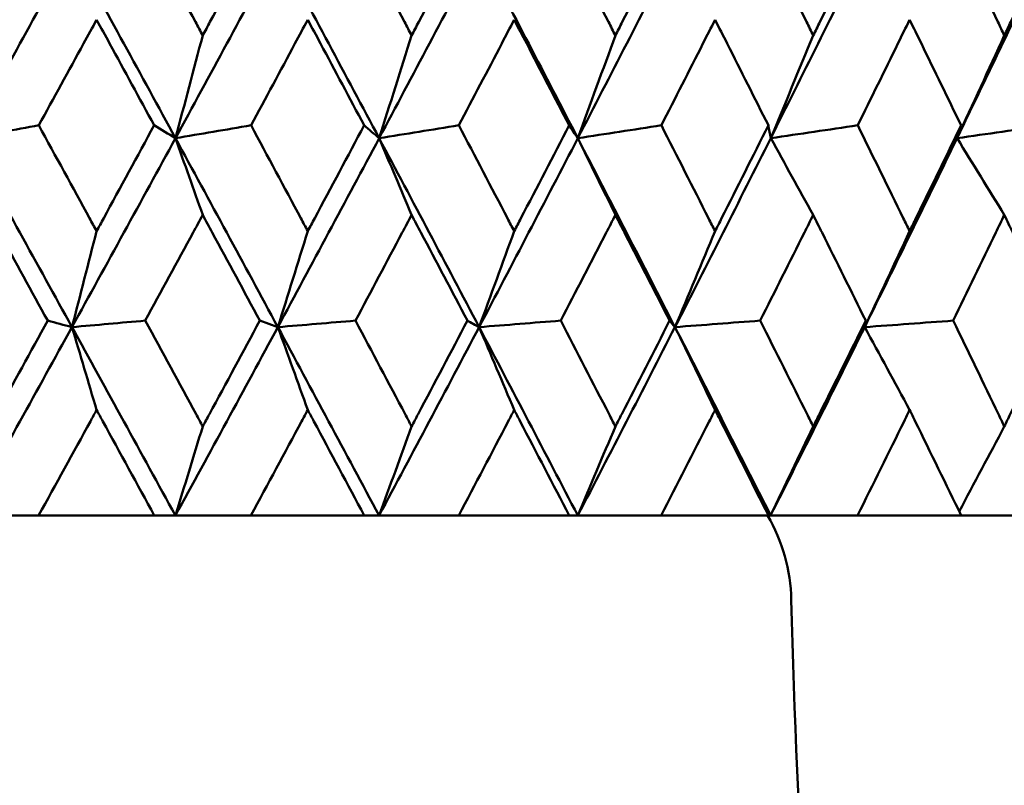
# Model space of a CAD drawing. Header units: millimetres. Extents: x 113 to 2969, y 62 to 2427.
# Tile 130 of 256: x 1139.64 to 1145.21, y 142.8 to 147.13. Entities that reach past the tile are written whole.
import ezdxf

# ---------------------------------------------------------------- set-up
doc = ezdxf.new("R2010")
doc.units = ezdxf.units.MM
doc.header["$LTSCALE"] = 12
doc.layers.add('Widoczne (ISO)', color=7, linetype='Continuous', lineweight=50)

msp = doc.modelspace()

# ---------------------------------------------------------------- linework, layer by layer
at = {"layer": 'Widoczne (ISO)'}
for p, q in [((1141.0998, 145.3959), (1140.9977, 145.4323)), ((1139.746, 144.3297), (1139.3438, 144.3297)), ((1139.746, 144.3297), (1140.4006, 144.3297)), ((1140.5201, 144.3297), (1140.4006, 144.3297)), ((1140.9474, 144.3297), (1140.5201, 144.3297)), ((1140.9474, 144.3297), (1141.5887, 144.3297)), ((1141.6727, 144.3297), (1141.5887, 144.3297)), ((1142.1233, 144.3297), (1141.6727, 144.3297)), ((1142.1233, 144.3297), (1142.7489, 144.3297)), ((1142.797, 144.3297), (1142.7489, 144.3297)), ((1143.2691, 144.3297), (1142.797, 144.3297)), ((1143.2691, 144.3297), (1143.8765, 144.3297)), ((1143.8885, 144.3297), (1143.8765, 144.3297)), ((1144.3803, 144.3297), (1143.8885, 144.3297)), ((1144.3803, 144.3297), (1144.967, 144.3297)), ((1145.4525, 144.3297), (1144.967, 144.3297))]:
    msp.add_line(p, q, dxfattribs=at)
msp.add_circle((1134.4943, 112.3297), 50, dxfattribs=at)
msp.add_arc((1143.0056, 143.8297), 1, 1.3146, 30, dxfattribs=at)
for points, knots in [([(1139.4681, 147.0462), (1139.482, 147.0715), (1139.4958, 147.0968), (1139.6052, 147.2961), (1139.7004, 147.4702), (1139.7954, 147.6442)], [0.06686277, 0.06686277, 0.06686277, 0.06686277, 0.07557848, 0.07557848, 0.13558897, 0.13558897, 0.13558897, 0.13558897]), ([(1140.3517, 147.6442), (1140.4459, 147.4702), (1140.5399, 147.2962), (1140.6474, 147.0969), (1140.661, 147.0715), (1140.6746, 147.0462)], [0.01556037, 0.01556037, 0.01556037, 0.01556037, 0.07555527, 0.07555527, 0.08428623, 0.08428623, 0.08428623, 0.08428623]), ([(1140.6746, 147.0462), (1140.6883, 147.0715), (1140.7019, 147.0968), (1140.8092, 147.2961), (1140.9027, 147.4702), (1140.9959, 147.6442)], [0.06686277, 0.06686277, 0.06686277, 0.06686277, 0.07557848, 0.07557848, 0.13558897, 0.13558897, 0.13558897, 0.13558897]), ([(1141.5408, 147.6442), (1141.6331, 147.4702), (1141.725, 147.2962), (1141.8301, 147.0969), (1141.8435, 147.0715), (1141.8568, 147.0462)], [0.01556037, 0.01556037, 0.01556037, 0.01556037, 0.07555527, 0.07555527, 0.08428623, 0.08428623, 0.08428623, 0.08428623]), ([(1141.8568, 147.0462), (1141.8701, 147.0715), (1141.8834, 147.0968), (1141.9883, 147.2961), (1142.0796, 147.4702), (1142.1706, 147.6442)], [0.06686277, 0.06686277, 0.06686277, 0.06686277, 0.07557848, 0.07557848, 0.13558897, 0.13558897, 0.13558897, 0.13558897]), ([(1142.7022, 147.6442), (1142.7921, 147.4702), (1142.8816, 147.2962), (1142.9839, 147.0969), (1142.9969, 147.0715), (1143.0099, 147.0462)], [0.01556037, 0.01556037, 0.01556037, 0.01556037, 0.07555527, 0.07555527, 0.08428623, 0.08428623, 0.08428623, 0.08428623]), ([(1143.0099, 147.0462), (1143.0229, 147.0715), (1143.0358, 147.0968), (1143.1379, 147.2961), (1143.2267, 147.4702), (1143.3151, 147.6442)], [0.06686277, 0.06686277, 0.06686277, 0.06686277, 0.07557848, 0.07557848, 0.13558897, 0.13558897, 0.13558897, 0.13558897]), ([(1143.8312, 147.6442), (1143.9183, 147.4702), (1144.0052, 147.2962), (1144.1042, 147.0969), (1144.1168, 147.0715), (1144.1294, 147.0462)], [0.01556037, 0.01556037, 0.01556037, 0.01556037, 0.07555527, 0.07555527, 0.08428623, 0.08428623, 0.08428623, 0.08428623]), ([(1144.1294, 147.0462), (1144.1419, 147.0715), (1144.1545, 147.0968), (1144.2533, 147.2961), (1144.3392, 147.4702), (1144.4248, 147.6442)], [0.06686277, 0.06686277, 0.06686277, 0.06686277, 0.07557848, 0.07557848, 0.13558897, 0.13558897, 0.13558897, 0.13558897]), ([(1144.9233, 147.6442), (1145.0074, 147.4702), (1145.0911, 147.2962), (1145.1866, 147.0969), (1145.1987, 147.0715), (1145.2108, 147.0462)], [0.01556037, 0.01556037, 0.01556037, 0.01556037, 0.07555527, 0.07555527, 0.08428623, 0.08428623, 0.08428623, 0.08428623]), ([(1145.2108, 147.0462), (1145.2229, 147.0715), (1145.235, 147.0968), (1145.3302, 147.2961), (1145.413, 147.4702), (1145.4953, 147.6442)], [0.06686277, 0.06686277, 0.06686277, 0.06686277, 0.07557848, 0.07557848, 0.13558897, 0.13558897, 0.13558897, 0.13558897]), ([(1140.0741, 147.135), (1140.0495, 147.0899), (1140.0248, 147.0448), (1139.9159, 146.8456), (1139.8315, 146.6915), (1139.747, 146.5374)], [0.04598621, 0.04598621, 0.04598621, 0.04598621, 0.06155279, 0.06155279, 0.11473062, 0.11473062, 0.11473062, 0.11473062]), ([(1140.3997, 146.5374), (1140.316, 146.6915), (1140.2321, 146.8456), (1140.1234, 147.0447), (1140.0988, 147.0899), (1140.0741, 147.135)], [0.00838421, 0.00838421, 0.00838421, 0.00838421, 0.06155515, 0.06155515, 0.07712864, 0.07712864, 0.07712864, 0.07712864]), ([(1141.2691, 147.135), (1141.2449, 147.0899), (1141.2208, 147.0448), (1141.114, 146.8456), (1141.0313, 146.6915), (1140.9483, 146.5374)], [0.04598621, 0.04598621, 0.04598621, 0.04598621, 0.06155279, 0.06155279, 0.11473062, 0.11473062, 0.11473062, 0.11473062]), ([(1141.5879, 146.5374), (1141.5059, 146.6915), (1141.4238, 146.8456), (1141.3173, 147.0447), (1141.2932, 147.0899), (1141.2691, 147.135)], [0.00838421, 0.00838421, 0.00838421, 0.00838421, 0.06155515, 0.06155515, 0.07712864, 0.07712864, 0.07712864, 0.07712864]), ([(1142.4373, 147.135), (1142.4137, 147.0899), (1142.3902, 147.0448), (1142.286, 146.8456), (1142.2052, 146.6915), (1142.1242, 146.5374)], [0.04598621, 0.04598621, 0.04598621, 0.04598621, 0.06155279, 0.06155279, 0.11473062, 0.11473062, 0.11473062, 0.11473062]), ([(1142.748, 146.5374), (1142.6682, 146.6915), (1142.5882, 146.8456), (1142.4844, 147.0447), (1142.4608, 147.0899), (1142.4373, 147.135)], [0.00838421, 0.00838421, 0.00838421, 0.00838421, 0.06155515, 0.06155515, 0.07712864, 0.07712864, 0.07712864, 0.07712864]), ([(1143.5741, 147.135), (1143.5513, 147.0899), (1143.5284, 147.0448), (1143.4272, 146.8456), (1143.3487, 146.6915), (1143.27, 146.5374)], [0.04598621, 0.04598621, 0.04598621, 0.04598621, 0.06155279, 0.06155279, 0.11473062, 0.11473062, 0.11473062, 0.11473062]), ([(1143.8756, 146.5374), (1143.7982, 146.6915), (1143.7206, 146.8456), (1143.6198, 147.0447), (1143.597, 147.0899), (1143.5741, 147.135)], [0.00838421, 0.00838421, 0.00838421, 0.00838421, 0.06155515, 0.06155515, 0.07712864, 0.07712864, 0.07712864, 0.07712864]), ([(1144.6751, 147.135), (1144.6531, 147.0899), (1144.631, 147.0448), (1144.5332, 146.8456), (1144.4573, 146.6915), (1144.3811, 146.5374)], [0.04598621, 0.04598621, 0.04598621, 0.04598621, 0.06155279, 0.06155279, 0.11473062, 0.11473062, 0.11473062, 0.11473062]), ([(1144.9662, 146.5374), (1144.8915, 146.6915), (1144.8166, 146.8456), (1144.7193, 147.0447), (1144.6972, 147.0899), (1144.6751, 147.135)], [0.00838421, 0.00838421, 0.00838421, 0.00838421, 0.06155515, 0.06155515, 0.07712864, 0.07712864, 0.07712864, 0.07712864]), ([(1139.747, 146.5374), (1139.8428, 146.3623), (1139.9385, 146.1872), (1140.0474, 145.9876), (1140.0608, 145.9631), (1140.0741, 145.9386)], [0.01044349, 0.01044349, 0.01044349, 0.01044349, 0.07085106, 0.07085106, 0.07930241, 0.07930241, 0.07930241, 0.07930241]), ([(1140.0741, 145.9386), (1140.0875, 145.963), (1140.1008, 145.9875), (1140.2096, 146.1871), (1140.3048, 146.3623), (1140.3997, 146.5374)], [0.06241522, 0.06241522, 0.06241522, 0.06241522, 0.0708546, 0.0708546, 0.13127416, 0.13127416, 0.13127416, 0.13127416]), ([(1140.9483, 146.5374), (1141.0423, 146.3623), (1141.1362, 146.1872), (1141.2429, 145.9876), (1141.256, 145.9631), (1141.2691, 145.9386)], [0.01044349, 0.01044349, 0.01044349, 0.01044349, 0.07085106, 0.07085106, 0.07930241, 0.07930241, 0.07930241, 0.07930241]), ([(1141.2691, 145.9386), (1141.2821, 145.963), (1141.2952, 145.9875), (1141.4018, 146.1871), (1141.495, 146.3623), (1141.5879, 146.5374)], [0.06241522, 0.06241522, 0.06241522, 0.06241522, 0.0708546, 0.0708546, 0.13127416, 0.13127416, 0.13127416, 0.13127416]), ([(1142.1242, 146.5374), (1142.216, 146.3623), (1142.3076, 146.1872), (1142.4117, 145.9876), (1142.4245, 145.9631), (1142.4373, 145.9386)], [0.01044349, 0.01044349, 0.01044349, 0.01044349, 0.07085106, 0.07085106, 0.07930241, 0.07930241, 0.07930241, 0.07930241]), ([(1142.4373, 145.9386), (1142.45, 145.963), (1142.4628, 145.9875), (1142.5667, 146.1871), (1142.6575, 146.3623), (1142.748, 146.5374)], [0.06241522, 0.06241522, 0.06241522, 0.06241522, 0.0708546, 0.0708546, 0.13127416, 0.13127416, 0.13127416, 0.13127416]), ([(1143.27, 146.5374), (1143.3592, 146.3623), (1143.4482, 146.1872), (1143.5493, 145.9876), (1143.5617, 145.9631), (1143.5741, 145.9386)], [0.01044349, 0.01044349, 0.01044349, 0.01044349, 0.07085106, 0.07085106, 0.07930241, 0.07930241, 0.07930241, 0.07930241]), ([(1143.5741, 145.9386), (1143.5865, 145.963), (1143.5989, 145.9875), (1143.6997, 146.1871), (1143.7879, 146.3623), (1143.8756, 146.5374)], [0.06241522, 0.06241522, 0.06241522, 0.06241522, 0.0708546, 0.0708546, 0.13127416, 0.13127416, 0.13127416, 0.13127416]), ([(1144.3811, 146.5374), (1144.4675, 146.3623), (1144.5535, 146.1872), (1144.6512, 145.9876), (1144.6632, 145.9631), (1144.6751, 145.9386)], [0.01044349, 0.01044349, 0.01044349, 0.01044349, 0.07085106, 0.07085106, 0.07930241, 0.07930241, 0.07930241, 0.07930241]), ([(1144.6751, 145.9386), (1144.6871, 145.963), (1144.699, 145.9875), (1144.7965, 146.1871), (1144.8816, 146.3623), (1144.9662, 146.5374)], [0.06241522, 0.06241522, 0.06241522, 0.06241522, 0.0708546, 0.0708546, 0.13127416, 0.13127416, 0.13127416, 0.13127416]), ([(1139.7973, 145.4323), (1139.7061, 145.5982), (1139.6149, 145.7642), (1139.505, 145.9636), (1139.4866, 145.9971), (1139.4681, 146.0305)], [0.00418374, 0.00418374, 0.00418374, 0.00418374, 0.06147247, 0.06147247, 0.07302352, 0.07302352, 0.07302352, 0.07302352]), ([(1140.6746, 146.0305), (1140.6565, 145.9971), (1140.6384, 145.9636), (1140.5304, 145.7642), (1140.4402, 145.5982), (1140.3498, 145.4323)], [0.04993807, 0.04993807, 0.04993807, 0.04993807, 0.0614821, 0.0614821, 0.11877783, 0.11877783, 0.11877783, 0.11877783]), ([(1140.9977, 145.4323), (1140.9083, 145.5982), (1140.8187, 145.7642), (1140.7109, 145.9636), (1140.6928, 145.9971), (1140.6746, 146.0305)], [0.00418374, 0.00418374, 0.00418374, 0.00418374, 0.06147247, 0.06147247, 0.07302352, 0.07302352, 0.07302352, 0.07302352]), ([(1141.8568, 146.0305), (1141.8391, 145.9971), (1141.8214, 145.9636), (1141.7157, 145.7642), (1141.6275, 145.5982), (1141.5391, 145.4323)], [0.04993807, 0.04993807, 0.04993807, 0.04993807, 0.0614821, 0.0614821, 0.11877783, 0.11877783, 0.11877783, 0.11877783]), ([(1142.1724, 145.4323), (1142.0851, 145.5982), (1141.9976, 145.7642), (1141.8922, 145.9636), (1141.8745, 145.9971), (1141.8568, 146.0305)], [0.00418374, 0.00418374, 0.00418374, 0.00418374, 0.06147247, 0.06147247, 0.07302352, 0.07302352, 0.07302352, 0.07302352]), ([(1143.0099, 146.0305), (1142.9927, 145.9971), (1142.9754, 145.9636), (1142.8726, 145.7642), (1142.7867, 145.5982), (1142.7005, 145.4323)], [0.04993807, 0.04993807, 0.04993807, 0.04993807, 0.0614821, 0.0614821, 0.11877783, 0.11877783, 0.11877783, 0.11877783]), ([(1143.3168, 145.4323), (1143.232, 145.5982), (1143.1469, 145.7642), (1143.0443, 145.9636), (1143.0271, 145.9971), (1143.0099, 146.0305)], [0.00418374, 0.00418374, 0.00418374, 0.00418374, 0.06147247, 0.06147247, 0.07302352, 0.07302352, 0.07302352, 0.07302352]), ([(1144.1294, 146.0305), (1144.1127, 145.9971), (1144.096, 145.9636), (1143.9964, 145.7642), (1143.9131, 145.5982), (1143.8295, 145.4323)], [0.04993807, 0.04993807, 0.04993807, 0.04993807, 0.0614821, 0.0614821, 0.11877783, 0.11877783, 0.11877783, 0.11877783]), ([(1144.4264, 145.4323), (1144.3444, 145.5982), (1144.2621, 145.7642), (1144.1627, 145.9636), (1144.1461, 145.9971), (1144.1294, 146.0305)], [0.00418374, 0.00418374, 0.00418374, 0.00418374, 0.06147247, 0.06147247, 0.07302352, 0.07302352, 0.07302352, 0.07302352]), ([(1145.2108, 146.0305), (1145.1948, 145.9971), (1145.1787, 145.9636), (1145.0827, 145.7642), (1145.0024, 145.5982), (1144.9217, 145.4323)], [0.04993807, 0.04993807, 0.04993807, 0.04993807, 0.0614821, 0.0614821, 0.11877783, 0.11877783, 0.11877783, 0.11877783]), ([(1145.4968, 145.4323), (1145.4179, 145.5982), (1145.3387, 145.7642), (1145.243, 145.9636), (1145.2269, 145.9971), (1145.2108, 146.0305)], [0.00418374, 0.00418374, 0.00418374, 0.00418374, 0.06147247, 0.06147247, 0.07302352, 0.07302352, 0.07302352, 0.07302352]), ([(1139.4681, 144.8339), (1139.4809, 144.8571), (1139.4937, 144.8803), (1139.6037, 145.0797), (1139.7006, 145.256), (1139.7973, 145.4323)], [0.05804162, 0.05804162, 0.05804162, 0.05804162, 0.06605559, 0.06605559, 0.12689392, 0.12689392, 0.12689392, 0.12689392]), ([(1140.3498, 145.4323), (1140.4457, 145.256), (1140.5414, 145.0798), (1140.6495, 144.8804), (1140.6621, 144.8571), (1140.6746, 144.8339)], [0.00523804, 0.00523804, 0.00523804, 0.00523804, 0.06606705, 0.06606705, 0.07409033, 0.07409033, 0.07409033, 0.07409033]), ([(1140.6746, 144.8339), (1140.6872, 144.8571), (1140.6998, 144.8803), (1140.8078, 145.0797), (1140.9029, 145.256), (1140.9977, 145.4323)], [0.05804162, 0.05804162, 0.05804162, 0.05804162, 0.06605559, 0.06605559, 0.12689392, 0.12689392, 0.12689392, 0.12689392]), ([(1141.5391, 145.4323), (1141.6329, 145.256), (1141.7265, 145.0798), (1141.8322, 144.8804), (1141.8445, 144.8571), (1141.8568, 144.8339)], [0.00523804, 0.00523804, 0.00523804, 0.00523804, 0.06606705, 0.06606705, 0.07409033, 0.07409033, 0.07409033, 0.07409033]), ([(1141.8568, 144.8339), (1141.8691, 144.8571), (1141.8814, 144.8803), (1141.9869, 145.0797), (1142.0798, 145.256), (1142.1724, 145.4323)], [0.05804162, 0.05804162, 0.05804162, 0.05804162, 0.06605559, 0.06605559, 0.12689392, 0.12689392, 0.12689392, 0.12689392]), ([(1142.7005, 145.4323), (1142.7919, 145.256), (1142.8831, 145.0798), (1142.9859, 144.8804), (1142.9979, 144.8571), (1143.0099, 144.8339)], [0.00523804, 0.00523804, 0.00523804, 0.00523804, 0.06606705, 0.06606705, 0.07409033, 0.07409033, 0.07409033, 0.07409033]), ([(1143.0099, 144.8339), (1143.0219, 144.8571), (1143.0338, 144.8803), (1143.1365, 145.0797), (1143.2269, 145.256), (1143.3168, 145.4323)], [0.05804162, 0.05804162, 0.05804162, 0.05804162, 0.06605559, 0.06605559, 0.12689392, 0.12689392, 0.12689392, 0.12689392]), ([(1143.8295, 145.4323), (1143.9182, 145.256), (1144.0065, 145.0798), (1144.1062, 144.8804), (1144.1178, 144.8571), (1144.1294, 144.8339)], [0.00523804, 0.00523804, 0.00523804, 0.00523804, 0.06606705, 0.06606705, 0.07409033, 0.07409033, 0.07409033, 0.07409033]), ([(1144.1294, 144.8339), (1144.141, 144.8571), (1144.1526, 144.8803), (1144.252, 145.0797), (1144.3394, 145.256), (1144.4264, 145.4323)], [0.05804162, 0.05804162, 0.05804162, 0.05804162, 0.06605559, 0.06605559, 0.12689392, 0.12689392, 0.12689392, 0.12689392]), ([(1144.9217, 145.4323), (1145.0073, 145.256), (1145.0925, 145.0798), (1145.1885, 144.8804), (1145.1997, 144.8571), (1145.2108, 144.8339)], [0.00523804, 0.00523804, 0.00523804, 0.00523804, 0.06606705, 0.06606705, 0.07409033, 0.07409033, 0.07409033, 0.07409033]), ([(1145.2108, 144.8339), (1145.222, 144.8571), (1145.2332, 144.8803), (1145.329, 145.0797), (1145.4131, 145.256), (1145.4968, 145.4323)], [0.05804162, 0.05804162, 0.05804162, 0.05804162, 0.06605559, 0.06605559, 0.12689392, 0.12689392, 0.12689392, 0.12689392]), ([(1140.0741, 144.9273), (1140.0623, 144.9057), (1140.0506, 144.8842), (1139.9414, 144.685), (1139.8439, 144.5073), (1139.746, 144.3297)], [0.05393723, 0.05393723, 0.05393723, 0.05393723, 0.06137399, 0.06137399, 0.12273355, 0.12273355, 0.12273355, 0.12273355]), ([(1140.4006, 144.3297), (1140.3038, 144.5073), (1140.2067, 144.6849), (1140.0977, 144.8842), (1140.0859, 144.9057), (1140.0741, 144.9273)], [0, 0, 0, 0, 0.06135239, 0.06135239, 0.06879633, 0.06879633, 0.06879633, 0.06879633]), ([(1141.2691, 144.9273), (1141.2575, 144.9057), (1141.246, 144.8842), (1141.139, 144.685), (1141.0434, 144.5073), (1140.9474, 144.3297)], [0.05393723, 0.05393723, 0.05393723, 0.05393723, 0.06137399, 0.06137399, 0.12273355, 0.12273355, 0.12273355, 0.12273355]), ([(1141.5887, 144.3297), (1141.494, 144.5073), (1141.399, 144.6849), (1141.2922, 144.8842), (1141.2806, 144.9057), (1141.2691, 144.9273)], [0, 0, 0, 0, 0.06135239, 0.06135239, 0.06879633, 0.06879633, 0.06879633, 0.06879633]), ([(1142.4373, 144.9273), (1142.426, 144.9057), (1142.4147, 144.8842), (1142.3104, 144.685), (1142.217, 144.5073), (1142.1233, 144.3297)], [0.05393723, 0.05393723, 0.05393723, 0.05393723, 0.06137399, 0.06137399, 0.12273355, 0.12273355, 0.12273355, 0.12273355]), ([(1142.7489, 144.3297), (1142.6566, 144.5073), (1142.564, 144.6849), (1142.4598, 144.8842), (1142.4485, 144.9057), (1142.4373, 144.9273)], [0, 0, 0, 0, 0.06135239, 0.06135239, 0.06879633, 0.06879633, 0.06879633, 0.06879633]), ([(1143.5741, 144.9273), (1143.5632, 144.9057), (1143.5522, 144.8842), (1143.451, 144.685), (1143.3602, 144.5073), (1143.2691, 144.3297)], [0.05393723, 0.05393723, 0.05393723, 0.05393723, 0.06137399, 0.06137399, 0.12273355, 0.12273355, 0.12273355, 0.12273355]), ([(1143.8765, 144.3297), (1143.7869, 144.5073), (1143.6971, 144.6849), (1143.596, 144.8842), (1143.5851, 144.9057), (1143.5741, 144.9273)], [0, 0, 0, 0, 0.06135239, 0.06135239, 0.06879633, 0.06879633, 0.06879633, 0.06879633]), ([(1144.6751, 144.9273), (1144.6646, 144.9057), (1144.654, 144.8842), (1144.5561, 144.685), (1144.4684, 144.5073), (1144.3803, 144.3297)], [0.05393723, 0.05393723, 0.05393723, 0.05393723, 0.06137399, 0.06137399, 0.12273355, 0.12273355, 0.12273355, 0.12273355]), ([(1144.967, 144.3297), (1144.8807, 144.5073), (1144.7939, 144.6849), (1144.6963, 144.8842), (1144.6857, 144.9057), (1144.6751, 144.9273)], [0, 0, 0, 0, 0.06135239, 0.06135239, 0.06879633, 0.06879633, 0.06879633, 0.06879633]), ([(1149.0216, 130.0113), (1148.3827, 130.5515), (1147.8047, 131.1682), (1146.7705, 132.5546), (1146.3143, 133.3243), (1145.5237, 135.0168), (1145.1893, 135.9395), (1144.6423, 137.9381), (1144.4296, 139.0139), (1144.1262, 141.3185), (1144.0353, 142.5473), (1144.0054, 143.8526)], [1, 1, 1, 1, 1.1906229, 1.1906229, 1.3812459, 1.3812459, 1.5718688, 1.5718688, 1.7624917, 1.7624917, 1.9531146, 1.9531146, 1.9531146, 1.9531146])]:
    msp.add_open_spline(points, degree=3, knots=knots, dxfattribs=at)
for points in [[(1139.344, 146.4646), (1139.542, 146.8213), (1139.7391, 147.178), (1139.9352, 147.5347)], [(1140.5204, 146.4646), (1140.3262, 146.8213), (1140.1311, 147.178), (1139.9352, 147.5347)], [(1140.5204, 146.4646), (1140.7149, 146.8213), (1140.9082, 147.178), (1141.1004, 147.5347)], [(1141.6731, 146.4646), (1141.4832, 146.8213), (1141.2923, 147.178), (1141.1004, 147.5347)], [(1141.6731, 146.4646), (1141.8632, 146.8213), (1142.052, 147.178), (1142.2396, 147.5347)], [(1142.7974, 146.4646), (1142.6127, 146.8213), (1142.4267, 147.178), (1142.2396, 147.5347)], [(1142.7974, 146.4646), (1142.9824, 146.8213), (1143.166, 147.178), (1143.3481, 147.5347)], [(1143.889, 146.4646), (1144.0682, 146.8213), (1144.2458, 147.178), (1144.4217, 147.5347)], [(1144.9434, 146.4646), (1145.1161, 146.8213), (1145.2871, 147.178), (1145.4562, 147.5347)], [(1140.6746, 147.0462), (1140.6234, 146.8519), (1140.572, 146.658), (1140.5204, 146.4646)], [(1141.8568, 147.0462), (1141.7958, 146.8519), (1141.7345, 146.658), (1141.6731, 146.4646)], [(1143.0099, 147.0462), (1142.9393, 146.8519), (1142.8685, 146.658), (1142.7974, 146.4646)], [(1144.1294, 147.0462), (1144.0495, 146.8519), (1143.9694, 146.658), (1143.889, 146.4646)], [(1145.2108, 147.0462), (1145.122, 146.8519), (1145.0329, 146.658), (1144.9434, 146.4646)], [(1139.344, 146.4646), (1139.4783, 146.4889), (1139.6126, 146.5131), (1139.747, 146.5374)], [(1140.5204, 146.4646), (1140.4802, 146.4889), (1140.44, 146.5131), (1140.3997, 146.5374)], [(1140.5204, 146.4646), (1140.6631, 146.4889), (1140.8057, 146.5131), (1140.9483, 146.5374)], [(1141.6731, 146.4646), (1141.6447, 146.4889), (1141.6163, 146.5131), (1141.5879, 146.5374)], [(1141.6731, 146.4646), (1141.8235, 146.4889), (1141.9738, 146.5131), (1142.1242, 146.5374)], [(1142.7974, 146.4646), (1142.781, 146.4889), (1142.7645, 146.5131), (1142.748, 146.5374)], [(1142.7974, 146.4646), (1142.9549, 146.4889), (1143.1125, 146.5131), (1143.27, 146.5374)], [(1143.889, 146.4646), (1143.8845, 146.4889), (1143.8801, 146.5131), (1143.8756, 146.5374)], [(1143.889, 146.4646), (1144.053, 146.4889), (1144.2171, 146.5131), (1144.3811, 146.5374)], [(1144.9434, 146.4646), (1144.951, 146.4889), (1144.9586, 146.5131), (1144.9662, 146.5374)], [(1144.9434, 146.4646), (1145.1134, 146.4889), (1145.2833, 146.5131), (1145.4533, 146.5374)], [(1139.9347, 145.3959), (1139.7385, 145.752), (1139.5416, 146.1083), (1139.344, 146.4646)], [(1139.9347, 145.3959), (1140.131, 145.752), (1140.3262, 146.1083), (1140.5204, 146.4646)], [(1140.6746, 146.0305), (1140.6233, 146.1754), (1140.5719, 146.3201), (1140.5204, 146.4646)], [(1141.0998, 145.3959), (1140.9076, 145.752), (1140.7144, 146.1083), (1140.5204, 146.4646)], [(1141.0998, 145.3959), (1141.2921, 145.752), (1141.4832, 146.1083), (1141.6731, 146.4646)], [(1141.8568, 146.0305), (1141.7956, 146.1754), (1141.7344, 146.3201), (1141.6731, 146.4646)], [(1142.2388, 145.3959), (1142.0513, 145.752), (1141.8627, 146.1083), (1141.6731, 146.4646)], [(1142.2388, 145.3959), (1142.4264, 145.752), (1142.6126, 146.1083), (1142.7974, 146.4646)], [(1143.0099, 146.0305), (1142.9392, 146.1754), (1142.8683, 146.3201), (1142.7974, 146.4646)], [(1143.3472, 145.3959), (1143.1652, 145.752), (1142.9819, 146.1083), (1142.7974, 146.4646)], [(1143.3472, 145.3959), (1143.5294, 145.752), (1143.71, 146.1083), (1143.889, 146.4646)], [(1144.1294, 146.0305), (1144.0493, 146.1754), (1143.9692, 146.3201), (1143.889, 146.4646)], [(1144.4207, 145.3959), (1144.5967, 145.752), (1144.771, 146.1083), (1144.9434, 146.4646)], [(1145.2108, 146.0305), (1145.1218, 146.1754), (1145.0327, 146.3201), (1144.9434, 146.4646)], [(1140.0741, 145.9386), (1140.0278, 145.7572), (1139.9813, 145.5764), (1139.9347, 145.3959)], [(1141.2691, 145.9386), (1141.2128, 145.7572), (1141.1564, 145.5764), (1141.0998, 145.3959)], [(1142.4373, 145.9386), (1142.3713, 145.7572), (1142.3051, 145.5764), (1142.2388, 145.3959)], [(1143.5741, 145.9386), (1143.4987, 145.7572), (1143.4231, 145.5764), (1143.3472, 145.3959)], [(1144.6751, 145.9386), (1144.5906, 145.7572), (1144.5058, 145.5764), (1144.4207, 145.3959)], [(1139.9347, 145.3959), (1139.8889, 145.408), (1139.8431, 145.4202), (1139.7973, 145.4323)], [(1139.9347, 145.3959), (1140.0731, 145.408), (1140.2115, 145.4202), (1140.3498, 145.4323)], [(1141.0998, 145.3959), (1141.2462, 145.408), (1141.3926, 145.4202), (1141.5391, 145.4323)], [(1142.2388, 145.3959), (1142.2167, 145.408), (1142.1945, 145.4202), (1142.1724, 145.4323)], [(1142.2388, 145.3959), (1142.3927, 145.408), (1142.5466, 145.4202), (1142.7005, 145.4323)], [(1143.3472, 145.3959), (1143.3371, 145.408), (1143.327, 145.4202), (1143.3168, 145.4323)], [(1143.3472, 145.3959), (1143.508, 145.408), (1143.6688, 145.4202), (1143.8295, 145.4323)], [(1144.4207, 145.3959), (1144.5877, 145.408), (1144.7547, 145.4202), (1144.9217, 145.4323)], [(1144.4207, 145.3959), (1144.4226, 145.408), (1144.4245, 145.4202), (1144.4264, 145.4323)], [(1139.3438, 144.3297), (1139.5417, 144.6849), (1139.7387, 145.0403), (1139.9347, 145.3959)], [(1140.5201, 144.3297), (1140.3258, 144.6849), (1140.1306, 145.0403), (1139.9347, 145.3959)], [(1140.0741, 144.9273), (1140.0277, 145.0838), (1139.9812, 145.24), (1139.9347, 145.3959)], [(1140.5201, 144.3297), (1140.7145, 144.6849), (1140.9077, 145.0403), (1141.0998, 145.3959)], [(1141.6727, 144.3297), (1141.4827, 144.6849), (1141.2917, 145.0403), (1141.0998, 145.3959)], [(1141.2691, 144.9273), (1141.2127, 145.0838), (1141.1563, 145.24), (1141.0998, 145.3959)], [(1141.6727, 144.3297), (1141.8627, 144.6849), (1142.0514, 145.0403), (1142.2388, 145.3959)], [(1142.797, 144.3297), (1142.6121, 144.6849), (1142.426, 145.0403), (1142.2388, 145.3959)], [(1142.4373, 144.9273), (1142.3712, 145.0838), (1142.305, 145.24), (1142.2388, 145.3959)], [(1142.797, 144.3297), (1142.9819, 144.6849), (1143.1653, 145.0403), (1143.3472, 145.3959)], [(1143.8885, 144.3297), (1143.7094, 144.6849), (1143.529, 145.0403), (1143.3472, 145.3959)], [(1143.5741, 144.9273), (1143.4986, 145.0838), (1143.423, 145.24), (1143.3472, 145.3959)], [(1143.8885, 144.3297), (1144.0676, 144.6849), (1144.245, 145.0403), (1144.4207, 145.3959)], [(1144.6751, 144.9273), (1144.5905, 145.0838), (1144.5057, 145.24), (1144.4207, 145.3959)], [(1140.6746, 144.8339), (1140.6233, 144.6654), (1140.5718, 144.4973), (1140.5201, 144.3297)], [(1141.8568, 144.8339), (1141.7956, 144.6654), (1141.7342, 144.4973), (1141.6727, 144.3297)], [(1143.0099, 144.8339), (1142.9391, 144.6654), (1142.8681, 144.4973), (1142.797, 144.3297)], [(1144.1294, 144.8339), (1144.0493, 144.6654), (1143.969, 144.4973), (1143.8885, 144.3297)], [(1145.2108, 144.8339), (1145.1259, 144.6733), (1145.0408, 144.5131), (1144.9555, 144.3533)]]:
    msp.add_open_spline(points, degree=3, dxfattribs=at)

doc.saveas('drawing.dxf')
